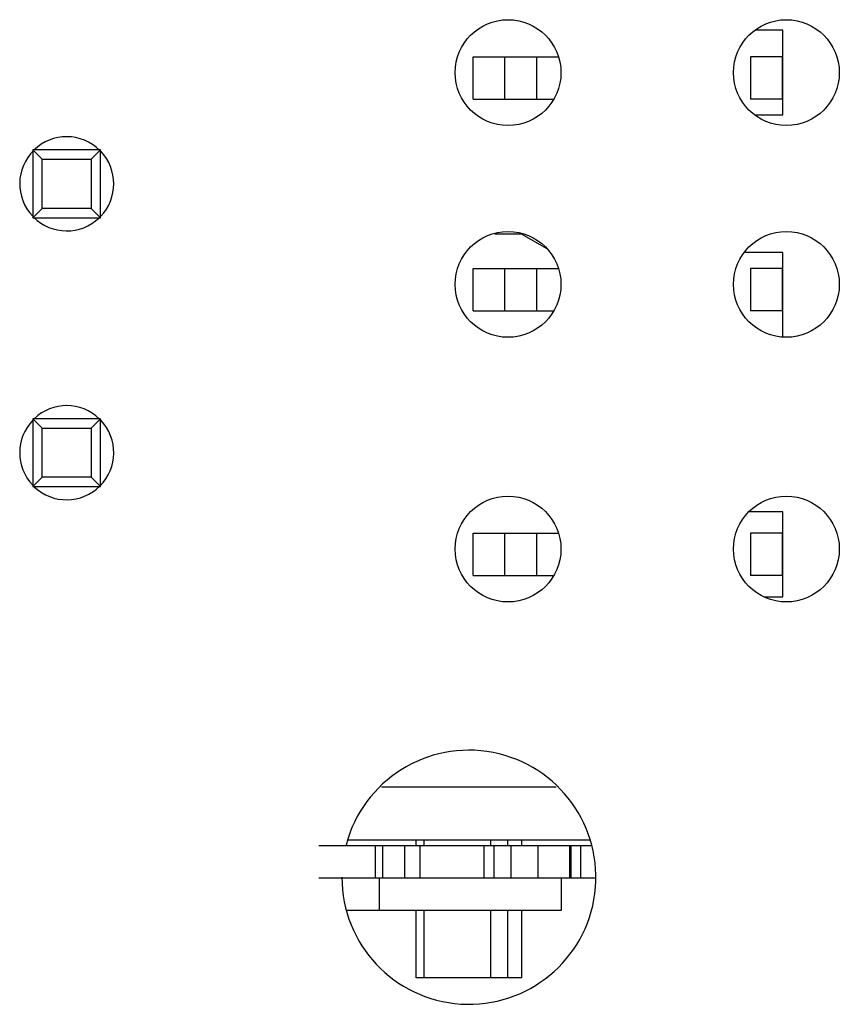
# Model space of a CAD drawing. Header units: millimetres. Extents: x 72 to 239, y 133 to 319.
# Tile 66 of 240: x 160 to 168, y 155 to 164. Entities that reach past the tile are written whole.
import ezdxf

# ---------------------------------------------------------------- set-up
doc = ezdxf.new("R2010")
doc.units = ezdxf.units.MM
doc.header["$LTSCALE"] = 5
doc.layers.get('0').update_dxf_attribs({"linetype": 'CONTINUOUS'})

msp = doc.modelspace()

# ---------------------------------------------------------------- linework, layer by layer
for p, q in [((167.4436, 163.8691), (167.1941, 163.8691)), ((167.4436, 163.0691), (167.4436, 163.8691)), ((164.5186, 163.6191), (165.3182, 163.6191)), ((164.5186, 163.2191), (164.5186, 163.6191)), ((164.8186, 163.2191), (164.8186, 163.6191)), ((165.1186, 163.6191), (165.1186, 163.2191)), ((167.4386, 163.6191), (167.1386, 163.6191)), ((167.1386, 163.6191), (167.1386, 163.2191)), ((167.4386, 163.6191), (167.4386, 163.2191)), ((164.5186, 163.2191), (165.2714, 163.2191)), ((167.4386, 163.2191), (167.1386, 163.2191)), ((167.194, 163.0691), (167.4436, 163.0691)), ((160.9984, 162.739), (160.3584, 162.739)), ((160.4465, 162.6509), (160.3584, 162.739)), ((160.3584, 162.739), (160.3584, 162.099)), ((160.9102, 162.6509), (160.9984, 162.739)), ((160.9984, 162.099), (160.9984, 162.739)), ((160.4465, 162.6509), (160.9102, 162.6509)), ((160.4465, 162.1872), (160.4465, 162.6509)), ((160.9102, 162.6509), (160.9102, 162.1872)), ((160.3584, 162.099), (160.4465, 162.1872)), ((160.9102, 162.1872), (160.4465, 162.1872)), ((160.9984, 162.099), (160.9102, 162.1872)), ((160.3584, 162.099), (160.9984, 162.099)), ((164.9747, 161.9441), (164.7234, 161.9441)), ((164.9786, 161.9441), (165.209, 161.8111)), ((167.4436, 161.7691), (167.089, 161.7691)), ((167.4436, 160.9762), (167.4436, 161.7691)), ((164.5186, 161.6191), (165.3182, 161.6191)), ((164.5186, 161.2191), (164.5186, 161.6191)), ((164.8186, 161.2191), (164.8186, 161.6191)), ((165.1186, 161.6191), (165.1186, 161.2191)), ((167.4386, 161.6191), (167.1386, 161.6191)), ((167.1386, 161.6191), (167.1386, 161.2191)), ((167.4386, 161.6191), (167.4386, 161.2191)), ((164.5186, 161.2191), (165.2714, 161.2191)), ((167.4386, 161.2191), (167.1386, 161.2191)), ((160.9984, 160.199), (160.3584, 160.199)), ((160.4465, 160.1109), (160.3584, 160.199)), ((160.3584, 160.199), (160.3584, 159.559)), ((160.9102, 160.1109), (160.9984, 160.199)), ((160.9984, 159.559), (160.9984, 160.199)), ((160.4465, 160.1109), (160.9102, 160.1109)), ((160.4465, 159.6472), (160.4465, 160.1109)), ((160.9102, 160.1109), (160.9102, 159.6472)), ((160.3584, 159.559), (160.4465, 159.6472)), ((160.9102, 159.6472), (160.4465, 159.6472)), ((160.9984, 159.559), (160.9102, 159.6472)), ((160.3584, 159.559), (160.9984, 159.559)), ((167.4436, 159.3191), (167.1225, 159.3191)), ((167.4436, 158.5191), (167.4436, 159.3191)), ((164.5186, 159.1191), (165.3182, 159.1191)), ((164.5186, 158.7191), (164.5186, 159.1191)), ((164.8186, 158.7191), (164.8186, 159.1191)), ((165.1186, 159.1191), (165.1186, 158.7191)), ((167.4386, 159.1191), (167.1386, 159.1191)), ((167.1386, 159.1191), (167.1386, 158.7191)), ((167.4386, 159.1191), (167.4386, 158.7191)), ((164.5186, 158.7191), (165.2714, 158.7191)), ((167.4386, 158.7191), (167.1386, 158.7191)), ((167.2697, 158.5191), (167.4436, 158.5191)), ((165.3045, 156.7191), (163.6518, 156.7191)), ((163.0608, 156.1691), (165.6302, 156.1691)), ((165.6222, 156.2191), (163.3343, 156.2191)), ((163.5932, 156.1691), (163.5932, 155.8641)), ((163.6653, 155.8641), (163.6653, 156.1691)), ((163.8686, 156.1691), (163.8686, 155.8641)), ((163.9786, 156.1691), (163.9786, 156.2191)), ((164.0186, 155.8641), (164.0186, 156.1691)), ((164.0563, 156.1691), (164.0563, 156.2191)), ((164.6186, 156.1691), (164.6186, 155.8641)), ((164.6863, 156.1691), (164.6863, 156.2191)), ((164.7186, 155.8641), (164.7186, 156.1691)), ((164.8416, 156.2191), (164.8416, 156.1691)), ((164.8743, 156.1691), (164.8743, 155.8641)), ((164.9786, 156.1691), (164.9786, 156.2191)), ((165.1341, 155.8641), (165.1341, 156.1691)), ((165.4286, 156.1691), (165.4286, 155.8641)), ((165.442, 156.1691), (165.442, 155.8641)), ((165.5337, 156.1691), (165.5337, 155.8641)), ((163.0608, 155.8641), (165.6784, 155.8641)), ((163.6336, 155.5591), (163.6336, 155.8641)), ((165.3536, 155.5591), (165.3536, 155.8641)), ((163.3281, 155.5591), (165.3536, 155.5591)), ((163.9786, 154.9191), (163.9786, 155.5591)), ((164.0563, 154.9191), (164.0563, 155.5591)), ((164.6863, 154.9191), (164.6863, 155.5591)), ((164.8416, 155.5591), (164.8416, 154.9191)), ((164.9786, 154.9191), (164.9786, 155.5591)), ((164.9786, 154.9191), (163.9786, 154.9191))]:
    msp.add_line(p, q)
for centre in [(164.8484, 163.469), (167.4784, 163.469), (164.8484, 161.469), (167.4784, 161.469), (164.8484, 158.969), (167.4784, 158.969)]:
    msp.add_circle(centre, 0.5)
for centre, radius, start, end in [((160.6784, 162.419), 0.4445, 45.20744, 223.62478), ((160.6784, 162.419), 0.4445, 316.29854, 43.62478), ((160.6784, 162.419), 0.4445, 225.20744, 313.70271), ((160.6784, 159.879), 0.4445, 46.21993, 133.70271), ((160.6784, 159.879), 0.4445, 136.29854, 223.62478), ((160.6784, 159.879), 0.4445, 226.21993, 43.62478), ((164.4784, 155.869), 1.2, 180, 165.36266)]:
    msp.add_arc(centre, radius, start, end)

doc.saveas('drawing.dxf')
